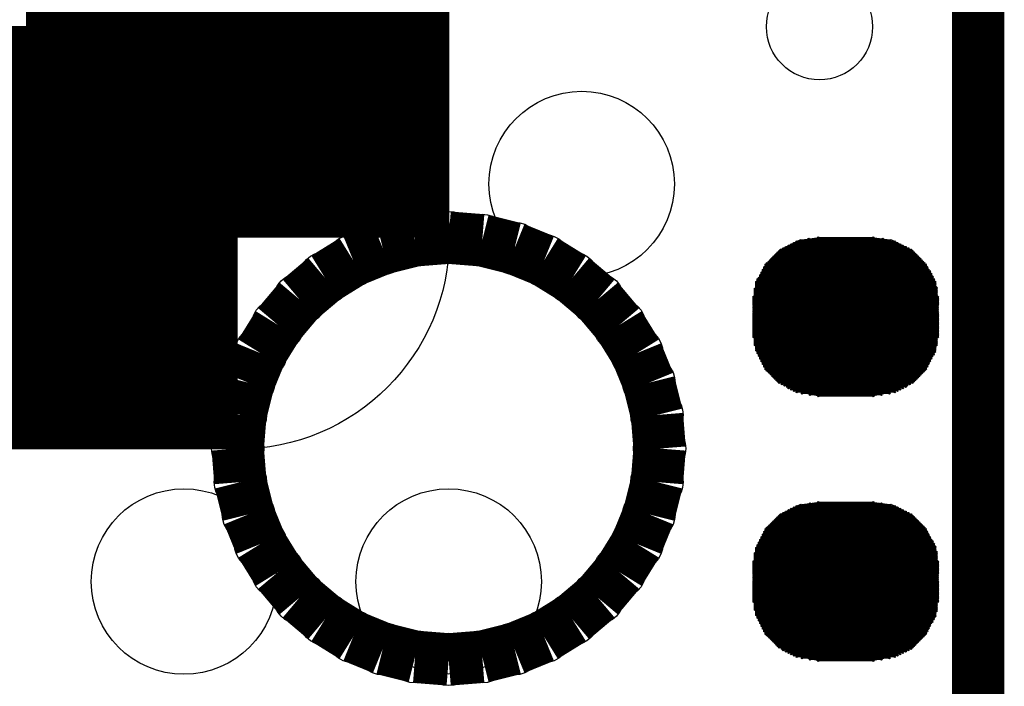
# Model space of a CAD drawing. Extents: x 0 to 126, y 0 to 22.
# Tile 25 of 60: x 15.79 to 17.65, y 6.59 to 7.85. Entities that reach past the tile are written whole.
import ezdxf

# ---------------------------------------------------------------- set-up
doc = ezdxf.new("R2010")
doc.units = 0
doc.layers.get('0').update_dxf_attribs({"linetype": 'CONTINUOUS'})
for name, color, linetype in [('SEEEDSTUDIOXIAONRF52840V1_1_GTO', 10, 'CONTINUOUS'), ('SEEEDSTUDIOXIAONRF52840V1_1_GTS', 9, 'CONTINUOUS'), ('SEEEDSTUDIOXIAONRF52840V1_1_TXT', 12, 'CONTINUOUS')]:
    doc.layers.add(name, color=color, linetype=linetype)

# ---------------------------------------------------------------- blocks, each defined once
blk = doc.blocks.new('ROUND_62')
blk.add_circle((0, 0), 0.0495)
blk = doc.blocks.new('ROUND_64')
blk.add_circle((0, 0), 0.4001)
blk = doc.blocks.new('ROUND_54')
blk.add_circle((0, 0), 0.1753)
blk = doc.blocks.new('ROUND_2')
blk.add_circle((0, 0), 0)
blk = doc.blocks.new('ROUND_1')
blk.add_circle((0, 0), 0.00127)
blk = doc.blocks.new('ROUND_85')
blk.add_circle((0, 0), 0.1003)

msp = doc.modelspace()

# ---------------------------------------------------------------- linework, layer by layer
at = {"layer": 'SEEEDSTUDIOXIAONRF52840V1_1_GTO'}
for points, const_width in [([(17.59712, 13.03782), (17.59712, 6.29158)], 0.09906), ([(16.19758, 7.43712), (16.19758, 11.63828)], 0.8001), ([(11.99642, 7.43712), (16.19758, 7.43712)], 0.8001), ([(16.53286, 7.43204), (16.59636, 7.43712)], 0.09906), ([(16.59636, 7.43712), (16.65986, 7.43204)], 0.09906), ([(16.41602, 7.39394), (16.4719, 7.4168)], 0.09906), ([(16.4719, 7.4168), (16.53286, 7.43204)], 0.09906), ([(16.65986, 7.43204), (16.72082, 7.4168)], 0.09906), ([(16.72082, 7.4168), (16.7767, 7.39394)], 0.09906), ([(16.36268, 7.36092), (16.41602, 7.39394)], 0.09906), ([(16.7767, 7.39394), (16.83004, 7.36092)], 0.09906), ([(16.31442, 7.32028), (16.36268, 7.36092)], 0.09906), ([(16.83004, 7.36092), (16.8783, 7.32028)], 0.09906), ([(16.27378, 7.27202), (16.31442, 7.32028)], 0.09906), ([(16.8783, 7.32028), (16.91894, 7.27202)], 0.09906), ([(16.24076, 7.21868), (16.27378, 7.27202)], 0.09906), ([(16.91894, 7.27202), (16.95196, 7.21868)], 0.09906), ([(16.2179, 7.1628), (16.24076, 7.21868)], 0.09906), ([(16.95196, 7.21868), (16.97482, 7.1628)], 0.09906), ([(16.20266, 7.10184), (16.2179, 7.1628)], 0.09906), ([(16.97482, 7.1628), (16.99006, 7.10184)], 0.09906), ([(16.19758, 7.03834), (16.20266, 7.10184)], 0.09906), ([(16.99006, 7.10184), (16.99514, 7.03834)], 0.09906), ([(16.20266, 6.97484), (16.19758, 7.03834)], 0.09906), ([(16.99514, 7.03834), (16.99006, 6.97484)], 0.09906), ([(16.2179, 6.91388), (16.20266, 6.97484)], 0.09906), ([(16.99006, 6.97484), (16.97482, 6.91388)], 0.09906), ([(16.24076, 6.858), (16.2179, 6.91388)], 0.09906), ([(16.97482, 6.91388), (16.95196, 6.858)], 0.09906), ([(16.27378, 6.80466), (16.24076, 6.858)], 0.09906), ([(16.95196, 6.858), (16.91894, 6.80466)], 0.09906), ([(16.31442, 6.7564), (16.27378, 6.80466)], 0.09906), ([(16.91894, 6.80466), (16.8783, 6.7564)], 0.09906), ([(16.36268, 6.71576), (16.31442, 6.7564)], 0.09906), ([(16.8783, 6.7564), (16.83004, 6.71576)], 0.09906), ([(16.41602, 6.68274), (16.36268, 6.71576)], 0.09906), ([(16.83004, 6.71576), (16.7767, 6.68274)], 0.09906), ([(16.4719, 6.65988), (16.41602, 6.68274)], 0.09906), ([(16.7767, 6.68274), (16.72082, 6.65988)], 0.09906), ([(16.53286, 6.64464), (16.4719, 6.65988)], 0.09906), ([(16.72082, 6.65988), (16.65986, 6.64464)], 0.09906), ([(16.59636, 6.63956), (16.53286, 6.64464)], 0.09906), ([(16.65986, 6.64464), (16.59636, 6.63956)], 0.09906)]:
    msp.add_lwpolyline(points, dxfattribs=dict(at, const_width=const_width))
at = {"layer": 'SEEEDSTUDIOXIAONRF52840V1_1_GTS'}
for points in [[(17.22374, 7.41426), (17.2593, 7.43204)], [(17.2593, 7.43204), (17.2974, 7.43712)], [(17.2974, 7.43712), (17.39646, 7.43712)], [(17.39646, 7.43712), (17.43456, 7.43204)], [(17.43456, 7.43204), (17.47012, 7.41426)], [(17.1958, 7.38632), (17.22374, 7.41426)], [(17.47012, 7.41426), (17.49806, 7.38632)], [(17.17802, 7.35076), (17.1958, 7.38632)], [(17.49806, 7.38632), (17.51584, 7.35076)], [(17.17294, 7.31266), (17.17802, 7.35076)], [(17.51584, 7.35076), (17.52092, 7.31266)], [(17.17294, 7.26186), (17.17294, 7.31266)], [(17.52092, 7.31266), (17.52092, 7.26186)], [(17.17802, 7.22376), (17.17294, 7.26186)], [(17.52092, 7.26186), (17.51584, 7.22376)], [(17.1958, 7.1882), (17.17802, 7.22376)], [(17.51584, 7.22376), (17.49806, 7.1882)], [(17.22374, 7.1628), (17.1958, 7.1882)], [(17.49806, 7.1882), (17.47012, 7.1628)], [(17.2593, 7.14502), (17.22374, 7.1628)], [(17.47012, 7.1628), (17.43456, 7.14502)], [(17.2974, 7.1374), (17.2593, 7.14502)], [(17.39646, 7.1374), (17.2974, 7.1374)], [(17.43456, 7.14502), (17.39646, 7.1374)], [(17.22374, 6.91388), (17.2593, 6.93166)], [(17.2593, 6.93166), (17.2974, 6.93674)], [(17.2974, 6.93674), (17.39646, 6.93674)], [(17.39646, 6.93674), (17.43456, 6.93166)], [(17.43456, 6.93166), (17.47012, 6.91388)], [(17.1958, 6.88594), (17.22374, 6.91388)], [(17.47012, 6.91388), (17.49806, 6.88594)], [(17.17802, 6.85038), (17.1958, 6.88594)], [(17.49806, 6.88594), (17.51584, 6.85038)], [(17.17294, 6.81228), (17.17802, 6.85038)], [(17.51584, 6.85038), (17.52092, 6.81228)], [(17.17294, 6.76148), (17.17294, 6.81228)], [(17.52092, 6.81228), (17.52092, 6.76148)], [(17.17802, 6.72338), (17.17294, 6.76148)], [(17.52092, 6.76148), (17.51584, 6.72338)], [(17.1958, 6.69036), (17.17802, 6.72338)], [(17.51584, 6.72338), (17.49806, 6.69036)], [(17.22374, 6.66242), (17.1958, 6.69036)], [(17.49806, 6.69036), (17.47012, 6.66242)], [(17.2593, 6.64464), (17.22374, 6.66242)], [(17.2974, 6.63702), (17.2593, 6.64464)], [(17.43456, 6.64464), (17.39646, 6.63702)], [(17.47012, 6.66242), (17.43456, 6.64464)], [(17.39646, 6.63702), (17.2974, 6.63702)]]:
    msp.add_lwpolyline(points, dxfattribs=at)
at = {"layer": 'SEEEDSTUDIOXIAONRF52840V1_1_GTS', "const_width": 0.00254}
for points in [[(17.24914, 7.42696), (17.44472, 7.42696)], [(17.43964, 7.4295), (17.25422, 7.4295)], [(17.26184, 7.43204), (17.43202, 7.43204)], [(17.41678, 7.43458), (17.27708, 7.43458)], [(17.29486, 7.43712), (17.399, 7.43712)], [(17.21612, 7.40664), (17.47774, 7.40664)], [(17.4752, 7.40918), (17.21866, 7.40918)], [(17.2212, 7.41172), (17.47266, 7.41172)], [(17.47012, 7.41426), (17.22374, 7.41426)], [(17.22882, 7.4168), (17.46504, 7.4168)], [(17.45996, 7.41934), (17.2339, 7.41934)], [(17.23898, 7.42188), (17.45488, 7.42188)], [(17.4498, 7.42442), (17.24406, 7.42442)], [(17.49552, 7.38886), (17.19834, 7.38886)], [(17.20088, 7.3914), (17.49298, 7.3914)], [(17.49044, 7.39394), (17.20342, 7.39394)], [(17.20596, 7.39648), (17.4879, 7.39648)], [(17.48536, 7.39902), (17.2085, 7.39902)], [(17.21104, 7.40156), (17.48282, 7.40156)], [(17.48028, 7.4041), (17.21358, 7.4041)], [(17.18818, 7.37108), (17.50568, 7.37108)], [(17.19072, 7.37616), (17.50314, 7.37616)], [(17.50568, 7.37362), (17.19072, 7.37362)], [(17.19326, 7.38124), (17.5006, 7.38124)], [(17.5006, 7.3787), (17.19326, 7.3787)], [(17.1958, 7.38632), (17.49806, 7.38632)], [(17.49806, 7.38378), (17.1958, 7.38378)], [(17.51584, 7.3533), (17.17802, 7.3533)], [(17.17802, 7.35076), (17.51584, 7.35076)], [(17.5133, 7.35838), (17.18056, 7.35838)], [(17.18056, 7.35584), (17.5133, 7.35584)], [(17.1831, 7.36092), (17.51076, 7.36092)], [(17.18564, 7.366), (17.50822, 7.366)], [(17.51076, 7.36346), (17.18564, 7.36346)], [(17.50822, 7.36854), (17.18818, 7.36854)], [(17.17548, 7.3406), (17.51838, 7.3406)], [(17.51838, 7.33806), (17.17548, 7.33806)], [(17.17548, 7.33552), (17.51838, 7.33552)], [(17.51838, 7.33298), (17.17548, 7.33298)], [(17.51584, 7.34822), (17.17802, 7.34822)], [(17.17802, 7.34568), (17.51584, 7.34568)], [(17.51838, 7.34314), (17.17802, 7.34314)], [(17.17294, 7.32536), (17.52092, 7.32536)], [(17.52092, 7.32282), (17.17294, 7.32282)], [(17.17294, 7.32028), (17.52092, 7.32028)], [(17.52092, 7.31774), (17.17294, 7.31774)], [(17.17294, 7.3152), (17.52092, 7.3152)], [(17.17548, 7.33044), (17.51838, 7.33044)], [(17.51838, 7.3279), (17.17548, 7.3279)], [(17.52092, 7.31266), (17.17294, 7.31266)], [(17.17294, 7.31012), (17.52092, 7.31012)], [(17.52092, 7.30758), (17.17294, 7.30758)], [(17.17294, 7.30504), (17.52092, 7.30504)], [(17.52092, 7.3025), (17.17294, 7.3025)], [(17.17294, 7.29996), (17.52092, 7.29996)], [(17.52092, 7.29742), (17.17294, 7.29742)], [(17.17294, 7.29488), (17.52092, 7.29488)], [(17.52092, 7.29234), (17.17294, 7.29234)], [(17.17294, 7.2898), (17.52092, 7.2898)], [(17.52092, 7.28726), (17.17294, 7.28726)], [(17.17294, 7.28472), (17.52092, 7.28472)], [(17.52092, 7.28218), (17.17294, 7.28218)], [(17.17294, 7.27964), (17.52092, 7.27964)], [(17.52092, 7.2771), (17.17294, 7.2771)], [(17.17294, 7.27456), (17.52092, 7.27456)], [(17.52092, 7.27202), (17.17294, 7.27202)], [(17.17294, 7.26948), (17.52092, 7.26948)], [(17.52092, 7.26694), (17.17294, 7.26694)], [(17.17294, 7.2644), (17.52092, 7.2644)], [(17.52092, 7.26186), (17.17294, 7.26186)], [(17.17294, 7.25932), (17.52092, 7.25932)], [(17.52092, 7.25678), (17.17294, 7.25678)], [(17.17294, 7.25424), (17.52092, 7.25424)], [(17.52092, 7.2517), (17.17294, 7.2517)], [(17.17294, 7.24916), (17.52092, 7.24916)], [(17.51838, 7.24662), (17.17548, 7.24662)], [(17.17548, 7.24408), (17.51838, 7.24408)], [(17.51838, 7.24154), (17.17548, 7.24154)], [(17.17548, 7.239), (17.51838, 7.239)], [(17.51838, 7.23646), (17.17548, 7.23646)], [(17.17548, 7.23392), (17.51838, 7.23392)], [(17.51584, 7.23138), (17.17802, 7.23138)], [(17.17802, 7.22884), (17.51584, 7.22884)], [(17.51584, 7.2263), (17.17802, 7.2263)], [(17.17802, 7.22376), (17.51584, 7.22376)], [(17.51584, 7.22122), (17.18056, 7.22122)], [(17.18056, 7.21868), (17.5133, 7.21868)], [(17.5133, 7.21614), (17.1831, 7.21614)], [(17.1831, 7.2136), (17.51076, 7.2136)], [(17.50822, 7.21106), (17.18564, 7.21106)], [(17.18564, 7.20852), (17.50822, 7.20852)], [(17.50568, 7.20598), (17.18818, 7.20598)], [(17.18818, 7.20344), (17.50568, 7.20344)], [(17.50314, 7.2009), (17.19072, 7.2009)], [(17.19072, 7.19836), (17.50314, 7.19836)], [(17.5006, 7.19582), (17.19326, 7.19582)], [(17.19326, 7.19328), (17.5006, 7.19328)], [(17.49806, 7.19074), (17.1958, 7.19074)], [(17.1958, 7.1882), (17.49806, 7.1882)], [(17.49552, 7.18566), (17.19834, 7.18566)], [(17.20088, 7.18312), (17.49298, 7.18312)], [(17.49044, 7.18058), (17.20342, 7.18058)], [(17.20596, 7.17804), (17.4879, 7.17804)], [(17.48536, 7.1755), (17.2085, 7.1755)], [(17.21104, 7.17296), (17.48282, 7.17296)], [(17.48028, 7.17042), (17.21358, 7.17042)], [(17.21612, 7.16788), (17.47774, 7.16788)], [(17.4752, 7.16534), (17.21866, 7.16534)], [(17.2212, 7.1628), (17.47266, 7.1628)], [(17.46758, 7.16026), (17.22628, 7.16026)], [(17.23136, 7.15772), (17.4625, 7.15772)], [(17.45996, 7.15518), (17.23644, 7.15518)], [(17.23898, 7.15264), (17.45488, 7.15264)], [(17.4498, 7.1501), (17.24406, 7.1501)], [(17.24914, 7.14756), (17.44472, 7.14756)], [(17.43964, 7.14502), (17.25422, 7.14502)], [(17.26438, 7.14248), (17.42948, 7.14248)], [(17.41424, 7.13994), (17.27962, 7.13994)], [(17.29486, 7.1374), (17.399, 7.1374)], [(17.24406, 6.92404), (17.4498, 6.92404)], [(17.44472, 6.92658), (17.24914, 6.92658)], [(17.25422, 6.92912), (17.43964, 6.92912)], [(17.43202, 6.93166), (17.26184, 6.93166)], [(17.27962, 6.9342), (17.41424, 6.9342)], [(17.399, 6.93674), (17.29486, 6.93674)], [(17.47774, 6.90626), (17.21612, 6.90626)], [(17.21866, 6.9088), (17.4752, 6.9088)], [(17.47266, 6.91134), (17.2212, 6.91134)], [(17.22374, 6.91388), (17.47012, 6.91388)], [(17.46504, 6.91642), (17.22882, 6.91642)], [(17.2339, 6.91896), (17.45996, 6.91896)], [(17.45488, 6.9215), (17.23898, 6.9215)], [(17.49806, 6.88594), (17.1958, 6.88594)], [(17.19834, 6.88848), (17.49552, 6.88848)], [(17.49298, 6.89102), (17.20088, 6.89102)], [(17.20342, 6.89356), (17.49044, 6.89356)], [(17.4879, 6.8961), (17.20596, 6.8961)], [(17.2085, 6.89864), (17.48536, 6.89864)], [(17.48282, 6.90118), (17.21104, 6.90118)], [(17.21358, 6.90372), (17.48028, 6.90372)], [(17.50568, 6.8707), (17.18818, 6.8707)], [(17.18818, 6.86816), (17.50568, 6.86816)], [(17.50314, 6.87578), (17.19072, 6.87578)], [(17.19072, 6.87324), (17.50314, 6.87324)], [(17.5006, 6.88086), (17.19326, 6.88086)], [(17.19326, 6.87832), (17.5006, 6.87832)], [(17.1958, 6.8834), (17.49806, 6.8834)], [(17.51584, 6.85038), (17.17802, 6.85038)], [(17.5133, 6.85546), (17.18056, 6.85546)], [(17.18056, 6.85292), (17.51584, 6.85292)], [(17.51076, 6.86054), (17.1831, 6.86054)], [(17.1831, 6.858), (17.5133, 6.858)], [(17.50822, 6.86562), (17.18564, 6.86562)], [(17.18564, 6.86308), (17.51076, 6.86308)], [(17.51838, 6.84022), (17.17548, 6.84022)], [(17.17548, 6.83768), (17.51838, 6.83768)], [(17.51838, 6.83514), (17.17548, 6.83514)], [(17.17548, 6.8326), (17.51838, 6.8326)], [(17.51838, 6.83006), (17.17548, 6.83006)], [(17.17802, 6.84784), (17.51584, 6.84784)], [(17.51584, 6.8453), (17.17802, 6.8453)], [(17.17802, 6.84276), (17.51838, 6.84276)], [(17.52092, 6.82498), (17.17294, 6.82498)], [(17.17294, 6.82244), (17.52092, 6.82244)], [(17.52092, 6.8199), (17.17294, 6.8199)], [(17.17294, 6.81736), (17.52092, 6.81736)], [(17.52092, 6.81482), (17.17294, 6.81482)], [(17.17294, 6.81228), (17.52092, 6.81228)], [(17.17548, 6.82752), (17.51838, 6.82752)], [(17.52092, 6.80974), (17.17294, 6.80974)], [(17.17294, 6.8072), (17.52092, 6.8072)], [(17.52092, 6.80466), (17.17294, 6.80466)], [(17.17294, 6.80212), (17.52092, 6.80212)], [(17.52092, 6.79958), (17.17294, 6.79958)], [(17.17294, 6.79704), (17.52092, 6.79704)], [(17.52092, 6.7945), (17.17294, 6.7945)], [(17.17294, 6.79196), (17.52092, 6.79196)], [(17.52092, 6.78942), (17.17294, 6.78942)], [(17.17294, 6.78688), (17.52092, 6.78688)], [(17.52092, 6.78434), (17.17294, 6.78434)], [(17.17294, 6.7818), (17.52092, 6.7818)], [(17.52092, 6.77926), (17.17294, 6.77926)], [(17.17294, 6.77672), (17.52092, 6.77672)], [(17.52092, 6.77418), (17.17294, 6.77418)], [(17.17294, 6.77164), (17.52092, 6.77164)], [(17.52092, 6.7691), (17.17294, 6.7691)], [(17.17294, 6.76656), (17.52092, 6.76656)], [(17.52092, 6.76402), (17.17294, 6.76402)], [(17.17294, 6.76148), (17.52092, 6.76148)], [(17.52092, 6.75894), (17.17294, 6.75894)], [(17.17294, 6.7564), (17.52092, 6.7564)], [(17.52092, 6.75386), (17.17294, 6.75386)], [(17.17294, 6.75132), (17.52092, 6.75132)], [(17.52092, 6.74878), (17.17294, 6.74878)], [(17.17548, 6.74624), (17.51838, 6.74624)], [(17.51838, 6.7437), (17.17548, 6.7437)], [(17.17548, 6.74116), (17.51838, 6.74116)], [(17.51838, 6.73862), (17.17548, 6.73862)], [(17.17548, 6.73608), (17.51838, 6.73608)], [(17.51838, 6.73354), (17.17548, 6.73354)], [(17.17802, 6.731), (17.51838, 6.731)], [(17.51584, 6.72846), (17.17802, 6.72846)], [(17.17802, 6.72592), (17.51584, 6.72592)], [(17.51584, 6.72338), (17.17802, 6.72338)], [(17.18056, 6.72084), (17.51584, 6.72084)], [(17.5133, 6.7183), (17.18056, 6.7183)], [(17.1831, 6.71576), (17.5133, 6.71576)], [(17.51076, 6.71322), (17.1831, 6.71322)], [(17.18564, 6.71068), (17.51076, 6.71068)], [(17.50822, 6.70814), (17.18564, 6.70814)], [(17.18818, 6.7056), (17.50568, 6.7056)], [(17.50568, 6.70306), (17.18818, 6.70306)], [(17.19072, 6.70052), (17.50314, 6.70052)], [(17.50314, 6.69798), (17.19072, 6.69798)], [(17.19326, 6.69544), (17.5006, 6.69544)], [(17.5006, 6.6929), (17.19326, 6.6929)], [(17.1958, 6.69036), (17.49806, 6.69036)], [(17.49806, 6.68782), (17.1958, 6.68782)], [(17.19834, 6.68528), (17.49552, 6.68528)], [(17.49298, 6.68274), (17.20088, 6.68274)], [(17.20342, 6.6802), (17.49044, 6.6802)], [(17.4879, 6.67766), (17.20596, 6.67766)], [(17.2085, 6.67512), (17.48536, 6.67512)], [(17.48282, 6.67258), (17.21104, 6.67258)], [(17.21358, 6.67004), (17.48028, 6.67004)], [(17.47774, 6.6675), (17.21612, 6.6675)], [(17.21866, 6.66496), (17.4752, 6.66496)], [(17.47266, 6.66242), (17.2212, 6.66242)], [(17.22628, 6.65988), (17.47012, 6.65988)], [(17.46504, 6.65734), (17.22882, 6.65734)], [(17.2339, 6.6548), (17.45996, 6.6548)], [(17.45488, 6.65226), (17.23898, 6.65226)], [(17.24406, 6.64972), (17.4498, 6.64972)], [(17.44472, 6.64718), (17.24914, 6.64718)], [(17.25422, 6.64464), (17.43964, 6.64464)], [(17.42948, 6.6421), (17.26438, 6.6421)], [(17.27962, 6.63956), (17.41424, 6.63956)], [(17.399, 6.63702), (17.29486, 6.63702)]]:
    msp.add_lwpolyline(points, dxfattribs=at)

# ---------------------------------------------------------------- block references
at = {"layer": 'SEEEDSTUDIOXIAONRF52840V1_1_GTO'}
for name, p in [('ROUND_64', (16.19758, 7.43712)), ('ROUND_62', (16.59636, 7.43712)), ('ROUND_62', (16.4719, 7.4168)), ('ROUND_62', (16.53286, 7.43204)), ('ROUND_62', (16.65986, 7.43204)), ('ROUND_62', (16.72082, 7.4168)), ('ROUND_62', (16.41602, 7.39394)), ('ROUND_62', (16.7767, 7.39394)), ('ROUND_62', (16.36268, 7.36092)), ('ROUND_62', (16.83004, 7.36092)), ('ROUND_62', (16.31442, 7.32028)), ('ROUND_62', (16.8783, 7.32028)), ('ROUND_62', (16.27378, 7.27202)), ('ROUND_62', (16.91894, 7.27202)), ('ROUND_62', (16.24076, 7.21868)), ('ROUND_62', (16.95196, 7.21868)), ('ROUND_62', (16.2179, 7.1628)), ('ROUND_62', (16.97482, 7.1628)), ('ROUND_62', (16.20266, 7.10184)), ('ROUND_62', (16.99006, 7.10184)), ('ROUND_62', (16.19758, 7.03834)), ('ROUND_62', (16.19758, 7.03834)), ('ROUND_62', (16.99514, 7.03834)), ('ROUND_62', (16.20266, 6.97484)), ('ROUND_62', (16.99006, 6.97484)), ('ROUND_62', (16.2179, 6.91388)), ('ROUND_62', (16.97482, 6.91388)), ('ROUND_62', (16.24076, 6.858)), ('ROUND_62', (16.95196, 6.858)), ('ROUND_62', (16.27378, 6.80466)), ('ROUND_62', (16.91894, 6.80466)), ('ROUND_62', (16.31442, 6.7564)), ('ROUND_62', (16.8783, 6.7564)), ('ROUND_62', (16.36268, 6.71576)), ('ROUND_62', (16.83004, 6.71576)), ('ROUND_62', (16.41602, 6.68274)), ('ROUND_62', (16.7767, 6.68274)), ('ROUND_62', (16.4719, 6.65988)), ('ROUND_62', (16.72082, 6.65988)), ('ROUND_62', (16.53286, 6.64464)), ('ROUND_62', (16.59636, 6.63956)), ('ROUND_62', (16.65986, 6.64464))]:
    msp.add_blockref(name, p, dxfattribs=at)
at = {"layer": 'SEEEDSTUDIOXIAONRF52840V1_1_GTS'}
for name, p in [('ROUND_54', (16.84782, 7.53872)), ('ROUND_2', (17.39646, 7.43712)), ('ROUND_2', (17.2974, 7.43712)), ('ROUND_2', (17.39646, 7.43712)), ('ROUND_2', (17.43456, 7.43204)), ('ROUND_2', (17.2593, 7.43204)), ('ROUND_1', (17.24914, 7.42696)), ('ROUND_1', (17.25422, 7.4295)), ('ROUND_1', (17.26184, 7.43204)), ('ROUND_1', (17.27708, 7.43458)), ('ROUND_1', (17.29486, 7.43712)), ('ROUND_1', (17.399, 7.43712)), ('ROUND_1', (17.41678, 7.43458)), ('ROUND_1', (17.43202, 7.43204)), ('ROUND_1', (17.43964, 7.4295)), ('ROUND_1', (17.44472, 7.42696)), ('ROUND_2', (17.47012, 7.41426)), ('ROUND_2', (17.22374, 7.41426)), ('ROUND_1', (17.21612, 7.40664)), ('ROUND_1', (17.21866, 7.40918)), ('ROUND_1', (17.2212, 7.41172)), ('ROUND_1', (17.22374, 7.41426)), ('ROUND_1', (17.22882, 7.4168)), ('ROUND_1', (17.2339, 7.41934)), ('ROUND_1', (17.23898, 7.42188)), ('ROUND_1', (17.24406, 7.42442)), ('ROUND_1', (17.4498, 7.42442)), ('ROUND_1', (17.45488, 7.42188)), ('ROUND_1', (17.45996, 7.41934)), ('ROUND_1', (17.46504, 7.4168)), ('ROUND_1', (17.47012, 7.41426)), ('ROUND_1', (17.47266, 7.41172)), ('ROUND_1', (17.4752, 7.40918)), ('ROUND_1', (17.47774, 7.40664)), ('ROUND_1', (17.19834, 7.38886)), ('ROUND_1', (17.20088, 7.3914)), ('ROUND_1', (17.20342, 7.39394)), ('ROUND_1', (17.20596, 7.39648)), ('ROUND_1', (17.2085, 7.39902)), ('ROUND_1', (17.21104, 7.40156)), ('ROUND_1', (17.21358, 7.4041)), ('ROUND_1', (17.48028, 7.4041)), ('ROUND_1', (17.48282, 7.40156)), ('ROUND_1', (17.48536, 7.39902)), ('ROUND_1', (17.4879, 7.39648)), ('ROUND_1', (17.49044, 7.39394)), ('ROUND_1', (17.49298, 7.3914)), ('ROUND_1', (17.49552, 7.38886)), ('ROUND_2', (17.49806, 7.38632)), ('ROUND_2', (17.1958, 7.38632)), ('ROUND_1', (17.18818, 7.37108)), ('ROUND_1', (17.19072, 7.37616)), ('ROUND_1', (17.19072, 7.37362)), ('ROUND_1', (17.19326, 7.38124)), ('ROUND_1', (17.19326, 7.3787)), ('ROUND_1', (17.1958, 7.38632)), ('ROUND_1', (17.1958, 7.38378)), ('ROUND_1', (17.49806, 7.38632)), ('ROUND_1', (17.49806, 7.38378)), ('ROUND_1', (17.5006, 7.38124)), ('ROUND_1', (17.5006, 7.3787)), ('ROUND_1', (17.50314, 7.37616)), ('ROUND_1', (17.50568, 7.37362)), ('ROUND_1', (17.50568, 7.37108)), ('ROUND_1', (17.17802, 7.3533)), ('ROUND_1', (17.17802, 7.35076)), ('ROUND_1', (17.18056, 7.35838)), ('ROUND_1', (17.18056, 7.35584)), ('ROUND_1', (17.1831, 7.36092)), ('ROUND_1', (17.18564, 7.366)), ('ROUND_1', (17.18564, 7.36346)), ('ROUND_1', (17.18818, 7.36854)), ('ROUND_1', (17.50822, 7.36854)), ('ROUND_1', (17.50822, 7.366)), ('ROUND_1', (17.51076, 7.36346)), ('ROUND_1', (17.51076, 7.36092)), ('ROUND_1', (17.5133, 7.35838)), ('ROUND_1', (17.5133, 7.35584)), ('ROUND_1', (17.51584, 7.3533)), ('ROUND_1', (17.51584, 7.35076)), ('ROUND_2', (17.51584, 7.35076)), ('ROUND_2', (17.17802, 7.35076)), ('ROUND_1', (17.17548, 7.3406)), ('ROUND_1', (17.17548, 7.33806)), ('ROUND_1', (17.17548, 7.33552)), ('ROUND_1', (17.17548, 7.33298)), ('ROUND_1', (17.17802, 7.34822)), ('ROUND_1', (17.17802, 7.34568)), ('ROUND_1', (17.17802, 7.34314)), ('ROUND_1', (17.51584, 7.34822)), ('ROUND_1', (17.51584, 7.34568)), ('ROUND_1', (17.51838, 7.34314)), ('ROUND_1', (17.51838, 7.3406)), ('ROUND_1', (17.51838, 7.33806)), ('ROUND_1', (17.51838, 7.33552)), ('ROUND_1', (17.51838, 7.33298)), ('ROUND_1', (17.17294, 7.32536)), ('ROUND_1', (17.17294, 7.32282)), ('ROUND_1', (17.17294, 7.32028)), ('ROUND_1', (17.17294, 7.31774)), ('ROUND_1', (17.17294, 7.3152)), ('ROUND_1', (17.17548, 7.33044)), ('ROUND_1', (17.17548, 7.3279)), ('ROUND_1', (17.51838, 7.33044)), ('ROUND_1', (17.51838, 7.3279)), ('ROUND_1', (17.52092, 7.32536)), ('ROUND_1', (17.52092, 7.32282)), ('ROUND_1', (17.52092, 7.32028)), ('ROUND_1', (17.52092, 7.31774)), ('ROUND_1', (17.52092, 7.3152)), ('ROUND_2', (17.52092, 7.31266)), ('ROUND_2', (17.17294, 7.31266)), ('ROUND_1', (17.17294, 7.31266)), ('ROUND_1', (17.17294, 7.31012)), ('ROUND_1', (17.17294, 7.30758)), ('ROUND_1', (17.17294, 7.30504)), ('ROUND_1', (17.17294, 7.3025)), ('ROUND_1', (17.17294, 7.29996)), ('ROUND_1', (17.17294, 7.29742)), ('ROUND_1', (17.17294, 7.29488)), ('ROUND_1', (17.52092, 7.31266)), ('ROUND_1', (17.52092, 7.31012)), ('ROUND_1', (17.52092, 7.30758)), ('ROUND_1', (17.52092, 7.30504)), ('ROUND_1', (17.52092, 7.3025)), ('ROUND_1', (17.52092, 7.29996)), ('ROUND_1', (17.52092, 7.29742)), ('ROUND_1', (17.52092, 7.29488)), ('ROUND_1', (17.17294, 7.29234)), ('ROUND_1', (17.17294, 7.2898)), ('ROUND_1', (17.17294, 7.28726)), ('ROUND_1', (17.17294, 7.28472)), ('ROUND_1', (17.17294, 7.28218)), ('ROUND_1', (17.17294, 7.27964)), ('ROUND_1', (17.17294, 7.2771)), ('ROUND_1', (17.52092, 7.29234)), ('ROUND_1', (17.52092, 7.2898)), ('ROUND_1', (17.52092, 7.28726)), ('ROUND_1', (17.52092, 7.28472)), ('ROUND_1', (17.52092, 7.28218)), ('ROUND_1', (17.52092, 7.27964)), ('ROUND_1', (17.52092, 7.2771)), ('ROUND_2', (17.52092, 7.26186)), ('ROUND_2', (17.17294, 7.26186)), ('ROUND_1', (17.17294, 7.27456)), ('ROUND_1', (17.17294, 7.27202)), ('ROUND_1', (17.17294, 7.26948)), ('ROUND_1', (17.17294, 7.26694)), ('ROUND_1', (17.17294, 7.2644)), ('ROUND_1', (17.17294, 7.26186)), ('ROUND_1', (17.17294, 7.25932)), ('ROUND_1', (17.52092, 7.27456)), ('ROUND_1', (17.52092, 7.27202)), ('ROUND_1', (17.52092, 7.26948)), ('ROUND_1', (17.52092, 7.26694)), ('ROUND_1', (17.52092, 7.2644)), ('ROUND_1', (17.52092, 7.26186)), ('ROUND_1', (17.52092, 7.25932)), ('ROUND_1', (17.17294, 7.25678)), ('ROUND_1', (17.17294, 7.25424)), ('ROUND_1', (17.17294, 7.2517)), ('ROUND_1', (17.17294, 7.24916)), ('ROUND_1', (17.17548, 7.24662)), ('ROUND_1', (17.17548, 7.24408)), ('ROUND_1', (17.17548, 7.24154)), ('ROUND_1', (17.17548, 7.239)), ('ROUND_1', (17.51838, 7.24662)), ('ROUND_1', (17.51838, 7.24408)), ('ROUND_1', (17.51838, 7.24154)), ('ROUND_1', (17.51838, 7.239)), ('ROUND_1', (17.52092, 7.25678)), ('ROUND_1', (17.52092, 7.25424)), ('ROUND_1', (17.52092, 7.2517)), ('ROUND_1', (17.52092, 7.24916)), ('ROUND_2', (17.51584, 7.22376)), ('ROUND_2', (17.17802, 7.22376)), ('ROUND_1', (17.17548, 7.23646)), ('ROUND_1', (17.17548, 7.23392)), ('ROUND_1', (17.17802, 7.23138)), ('ROUND_1', (17.17802, 7.22884)), ('ROUND_1', (17.17802, 7.2263)), ('ROUND_1', (17.17802, 7.22376)), ('ROUND_1', (17.18056, 7.22122)), ('ROUND_1', (17.51584, 7.23138)), ('ROUND_1', (17.51584, 7.22884)), ('ROUND_1', (17.51584, 7.2263)), ('ROUND_1', (17.51584, 7.22376)), ('ROUND_1', (17.51584, 7.22122)), ('ROUND_1', (17.51838, 7.23646)), ('ROUND_1', (17.51838, 7.23392)), ('ROUND_1', (17.18056, 7.21868)), ('ROUND_1', (17.1831, 7.21614)), ('ROUND_1', (17.1831, 7.2136)), ('ROUND_1', (17.18564, 7.21106)), ('ROUND_1', (17.18564, 7.20852)), ('ROUND_1', (17.18818, 7.20598)), ('ROUND_1', (17.18818, 7.20344)), ('ROUND_1', (17.50568, 7.20598)), ('ROUND_1', (17.50568, 7.20344)), ('ROUND_1', (17.50822, 7.21106)), ('ROUND_1', (17.50822, 7.20852)), ('ROUND_1', (17.51076, 7.2136)), ('ROUND_1', (17.5133, 7.21868)), ('ROUND_1', (17.5133, 7.21614)), ('ROUND_2', (17.49806, 7.1882)), ('ROUND_2', (17.1958, 7.1882)), ('ROUND_1', (17.19072, 7.2009)), ('ROUND_1', (17.19072, 7.19836)), ('ROUND_1', (17.19326, 7.19582)), ('ROUND_1', (17.19326, 7.19328)), ('ROUND_1', (17.1958, 7.19074)), ('ROUND_1', (17.1958, 7.1882)), ('ROUND_1', (17.19834, 7.18566)), ('ROUND_1', (17.20088, 7.18312)), ('ROUND_1', (17.49298, 7.18312)), ('ROUND_1', (17.49552, 7.18566)), ('ROUND_1', (17.49806, 7.19074)), ('ROUND_1', (17.49806, 7.1882)), ('ROUND_1', (17.5006, 7.19582)), ('ROUND_1', (17.5006, 7.19328)), ('ROUND_1', (17.50314, 7.2009)), ('ROUND_1', (17.50314, 7.19836)), ('ROUND_1', (17.20342, 7.18058)), ('ROUND_1', (17.20596, 7.17804)), ('ROUND_1', (17.2085, 7.1755)), ('ROUND_1', (17.21104, 7.17296)), ('ROUND_1', (17.21358, 7.17042)), ('ROUND_1', (17.21612, 7.16788)), ('ROUND_1', (17.21866, 7.16534)), ('ROUND_1', (17.4752, 7.16534)), ('ROUND_1', (17.47774, 7.16788)), ('ROUND_1', (17.48028, 7.17042)), ('ROUND_1', (17.48282, 7.17296)), ('ROUND_1', (17.48536, 7.1755)), ('ROUND_1', (17.4879, 7.17804)), ('ROUND_1', (17.49044, 7.18058)), ('ROUND_2', (17.47012, 7.1628)), ('ROUND_2', (17.22374, 7.1628)), ('ROUND_1', (17.2212, 7.1628)), ('ROUND_1', (17.22628, 7.16026)), ('ROUND_1', (17.23136, 7.15772)), ('ROUND_1', (17.23644, 7.15518)), ('ROUND_1', (17.23898, 7.15264)), ('ROUND_1', (17.24406, 7.1501)), ('ROUND_1', (17.24914, 7.14756)), ('ROUND_1', (17.44472, 7.14756)), ('ROUND_1', (17.4498, 7.1501)), ('ROUND_1', (17.45488, 7.15264)), ('ROUND_1', (17.45996, 7.15518)), ('ROUND_1', (17.4625, 7.15772)), ('ROUND_1', (17.46758, 7.16026)), ('ROUND_1', (17.47266, 7.1628)), ('ROUND_2', (17.43456, 7.14502)), ('ROUND_2', (17.2593, 7.14502)), ('ROUND_2', (17.39646, 7.1374)), ('ROUND_2', (17.2974, 7.1374)), ('ROUND_1', (17.25422, 7.14502)), ('ROUND_1', (17.26438, 7.14248)), ('ROUND_1', (17.27962, 7.13994)), ('ROUND_1', (17.29486, 7.1374)), ('ROUND_1', (17.399, 7.1374)), ('ROUND_1', (17.41424, 7.13994)), ('ROUND_1', (17.42948, 7.14248)), ('ROUND_1', (17.43964, 7.14502)), ('ROUND_54', (16.09598, 6.78688)), ('ROUND_54', (16.59636, 6.78688)), ('ROUND_2', (17.39646, 6.93674)), ('ROUND_2', (17.2974, 6.93674)), ('ROUND_2', (17.39646, 6.93674)), ('ROUND_2', (17.43456, 6.93166)), ('ROUND_2', (17.2593, 6.93166)), ('ROUND_1', (17.24406, 6.92404)), ('ROUND_1', (17.24914, 6.92658)), ('ROUND_1', (17.25422, 6.92912)), ('ROUND_1', (17.26184, 6.93166)), ('ROUND_1', (17.27962, 6.9342)), ('ROUND_1', (17.29486, 6.93674)), ('ROUND_1', (17.399, 6.93674)), ('ROUND_1', (17.41424, 6.9342)), ('ROUND_1', (17.43202, 6.93166)), ('ROUND_1', (17.43964, 6.92912)), ('ROUND_1', (17.44472, 6.92658)), ('ROUND_1', (17.4498, 6.92404)), ('ROUND_2', (17.47012, 6.91388)), ('ROUND_2', (17.22374, 6.91388)), ('ROUND_1', (17.21612, 6.90626)), ('ROUND_1', (17.21866, 6.9088)), ('ROUND_1', (17.2212, 6.91134)), ('ROUND_1', (17.22374, 6.91388)), ('ROUND_1', (17.22882, 6.91642)), ('ROUND_1', (17.2339, 6.91896)), ('ROUND_1', (17.23898, 6.9215)), ('ROUND_1', (17.45488, 6.9215)), ('ROUND_1', (17.45996, 6.91896)), ('ROUND_1', (17.46504, 6.91642)), ('ROUND_1', (17.47012, 6.91388)), ('ROUND_1', (17.47266, 6.91134)), ('ROUND_1', (17.4752, 6.9088)), ('ROUND_1', (17.47774, 6.90626)), ('ROUND_1', (17.1958, 6.88594)), ('ROUND_1', (17.19834, 6.88848)), ('ROUND_1', (17.20088, 6.89102)), ('ROUND_1', (17.20342, 6.89356)), ('ROUND_1', (17.20596, 6.8961)), ('ROUND_1', (17.2085, 6.89864)), ('ROUND_1', (17.21104, 6.90118)), ('ROUND_1', (17.21358, 6.90372)), ('ROUND_1', (17.48028, 6.90372)), ('ROUND_1', (17.48282, 6.90118)), ('ROUND_1', (17.48536, 6.89864)), ('ROUND_1', (17.4879, 6.8961)), ('ROUND_1', (17.49044, 6.89356)), ('ROUND_1', (17.49298, 6.89102)), ('ROUND_1', (17.49552, 6.88848)), ('ROUND_1', (17.49806, 6.88594)), ('ROUND_2', (17.49806, 6.88594)), ('ROUND_2', (17.1958, 6.88594)), ('ROUND_1', (17.18818, 6.8707)), ('ROUND_1', (17.18818, 6.86816)), ('ROUND_1', (17.19072, 6.87578)), ('ROUND_1', (17.19072, 6.87324)), ('ROUND_1', (17.19326, 6.88086)), ('ROUND_1', (17.19326, 6.87832)), ('ROUND_1', (17.1958, 6.8834)), ('ROUND_1', (17.49806, 6.8834)), ('ROUND_1', (17.5006, 6.88086)), ('ROUND_1', (17.5006, 6.87832)), ('ROUND_1', (17.50314, 6.87578)), ('ROUND_1', (17.50314, 6.87324)), ('ROUND_1', (17.50568, 6.8707)), ('ROUND_1', (17.50568, 6.86816)), ('ROUND_2', (17.51584, 6.85038)), ('ROUND_2', (17.17802, 6.85038)), ('ROUND_1', (17.17802, 6.85038)), ('ROUND_1', (17.18056, 6.85546)), ('ROUND_1', (17.18056, 6.85292)), ('ROUND_1', (17.1831, 6.86054)), ('ROUND_1', (17.1831, 6.858)), ('ROUND_1', (17.18564, 6.86562)), ('ROUND_1', (17.18564, 6.86308)), ('ROUND_1', (17.50822, 6.86562)), ('ROUND_1', (17.51076, 6.86308)), ('ROUND_1', (17.51076, 6.86054)), ('ROUND_1', (17.5133, 6.858)), ('ROUND_1', (17.5133, 6.85546)), ('ROUND_1', (17.51584, 6.85292)), ('ROUND_1', (17.51584, 6.85038)), ('ROUND_1', (17.17548, 6.84022)), ('ROUND_1', (17.17548, 6.83768)), ('ROUND_1', (17.17548, 6.83514)), ('ROUND_1', (17.17548, 6.8326)), ('ROUND_1', (17.17548, 6.83006)), ('ROUND_1', (17.17802, 6.84784)), ('ROUND_1', (17.17802, 6.8453)), ('ROUND_1', (17.17802, 6.84276)), ('ROUND_1', (17.51584, 6.84784)), ('ROUND_1', (17.51584, 6.8453)), ('ROUND_1', (17.51838, 6.84276)), ('ROUND_1', (17.51838, 6.84022)), ('ROUND_1', (17.51838, 6.83768)), ('ROUND_1', (17.51838, 6.83514)), ('ROUND_1', (17.51838, 6.8326)), ('ROUND_1', (17.51838, 6.83006)), ('ROUND_2', (17.52092, 6.81228)), ('ROUND_2', (17.17294, 6.81228)), ('ROUND_1', (17.17294, 6.82498)), ('ROUND_1', (17.17294, 6.82244)), ('ROUND_1', (17.17294, 6.8199)), ('ROUND_1', (17.17294, 6.81736)), ('ROUND_1', (17.17294, 6.81482)), ('ROUND_1', (17.17294, 6.81228)), ('ROUND_1', (17.17548, 6.82752)), ('ROUND_1', (17.51838, 6.82752)), ('ROUND_1', (17.52092, 6.82498)), ('ROUND_1', (17.52092, 6.82244)), ('ROUND_1', (17.52092, 6.8199)), ('ROUND_1', (17.52092, 6.81736)), ('ROUND_1', (17.52092, 6.81482)), ('ROUND_1', (17.52092, 6.81228)), ('ROUND_1', (17.17294, 6.80974)), ('ROUND_1', (17.17294, 6.8072)), ('ROUND_1', (17.17294, 6.80466)), ('ROUND_1', (17.17294, 6.80212)), ('ROUND_1', (17.17294, 6.79958)), ('ROUND_1', (17.17294, 6.79704)), ('ROUND_1', (17.17294, 6.7945)), ('ROUND_1', (17.52092, 6.80974)), ('ROUND_1', (17.52092, 6.8072)), ('ROUND_1', (17.52092, 6.80466)), ('ROUND_1', (17.52092, 6.80212)), ('ROUND_1', (17.52092, 6.79958)), ('ROUND_1', (17.52092, 6.79704)), ('ROUND_1', (17.52092, 6.7945)), ('ROUND_1', (17.17294, 6.79196)), ('ROUND_1', (17.17294, 6.78942)), ('ROUND_1', (17.17294, 6.78688)), ('ROUND_1', (17.17294, 6.78434)), ('ROUND_1', (17.17294, 6.7818)), ('ROUND_1', (17.17294, 6.77926)), ('ROUND_1', (17.17294, 6.77672)), ('ROUND_1', (17.17294, 6.77418)), ('ROUND_1', (17.52092, 6.79196)), ('ROUND_1', (17.52092, 6.78942)), ('ROUND_1', (17.52092, 6.78688)), ('ROUND_1', (17.52092, 6.78434)), ('ROUND_1', (17.52092, 6.7818)), ('ROUND_1', (17.52092, 6.77926)), ('ROUND_1', (17.52092, 6.77672)), ('ROUND_1', (17.52092, 6.77418)), ('ROUND_2', (17.52092, 6.76148)), ('ROUND_2', (17.17294, 6.76148)), ('ROUND_1', (17.17294, 6.77164)), ('ROUND_1', (17.17294, 6.7691)), ('ROUND_1', (17.17294, 6.76656)), ('ROUND_1', (17.17294, 6.76402)), ('ROUND_1', (17.17294, 6.76148)), ('ROUND_1', (17.17294, 6.75894)), ('ROUND_1', (17.17294, 6.7564)), ('ROUND_1', (17.52092, 6.77164)), ('ROUND_1', (17.52092, 6.7691)), ('ROUND_1', (17.52092, 6.76656)), ('ROUND_1', (17.52092, 6.76402)), ('ROUND_1', (17.52092, 6.76148)), ('ROUND_1', (17.52092, 6.75894)), ('ROUND_1', (17.52092, 6.7564)), ('ROUND_1', (17.17294, 6.75386)), ('ROUND_1', (17.17294, 6.75132)), ('ROUND_1', (17.17294, 6.74878)), ('ROUND_1', (17.17548, 6.74624)), ('ROUND_1', (17.17548, 6.7437)), ('ROUND_1', (17.17548, 6.74116)), ('ROUND_1', (17.17548, 6.73862)), ('ROUND_1', (17.51838, 6.74624)), ('ROUND_1', (17.51838, 6.7437)), ('ROUND_1', (17.51838, 6.74116)), ('ROUND_1', (17.51838, 6.73862)), ('ROUND_1', (17.52092, 6.75386)), ('ROUND_1', (17.52092, 6.75132)), ('ROUND_1', (17.52092, 6.74878)), ('ROUND_2', (17.51584, 6.72338)), ('ROUND_2', (17.17802, 6.72338)), ('ROUND_1', (17.17548, 6.73608)), ('ROUND_1', (17.17548, 6.73354)), ('ROUND_1', (17.17802, 6.731)), ('ROUND_1', (17.17802, 6.72846)), ('ROUND_1', (17.17802, 6.72592)), ('ROUND_1', (17.17802, 6.72338)), ('ROUND_1', (17.18056, 6.72084)), ('ROUND_1', (17.18056, 6.7183)), ('ROUND_1', (17.5133, 6.7183)), ('ROUND_1', (17.51584, 6.72846)), ('ROUND_1', (17.51584, 6.72592)), ('ROUND_1', (17.51584, 6.72338)), ('ROUND_1', (17.51584, 6.72084)), ('ROUND_1', (17.51838, 6.73608)), ('ROUND_1', (17.51838, 6.73354)), ('ROUND_1', (17.51838, 6.731)), ('ROUND_1', (17.1831, 6.71576)), ('ROUND_1', (17.1831, 6.71322)), ('ROUND_1', (17.18564, 6.71068)), ('ROUND_1', (17.18564, 6.70814)), ('ROUND_1', (17.18818, 6.7056)), ('ROUND_1', (17.18818, 6.70306)), ('ROUND_1', (17.19072, 6.70052)), ('ROUND_1', (17.50314, 6.70052)), ('ROUND_1', (17.50568, 6.7056)), ('ROUND_1', (17.50568, 6.70306)), ('ROUND_1', (17.50822, 6.70814)), ('ROUND_1', (17.51076, 6.71322)), ('ROUND_1', (17.51076, 6.71068)), ('ROUND_1', (17.5133, 6.71576)), ('ROUND_2', (17.49806, 6.69036)), ('ROUND_2', (17.1958, 6.69036)), ('ROUND_1', (17.19072, 6.69798)), ('ROUND_1', (17.19326, 6.69544)), ('ROUND_1', (17.19326, 6.6929)), ('ROUND_1', (17.1958, 6.69036)), ('ROUND_1', (17.1958, 6.68782)), ('ROUND_1', (17.19834, 6.68528)), ('ROUND_1', (17.20088, 6.68274)), ('ROUND_1', (17.49298, 6.68274)), ('ROUND_1', (17.49552, 6.68528)), ('ROUND_1', (17.49806, 6.69036)), ('ROUND_1', (17.49806, 6.68782)), ('ROUND_1', (17.5006, 6.69544)), ('ROUND_1', (17.5006, 6.6929)), ('ROUND_1', (17.50314, 6.69798)), ('ROUND_1', (17.20342, 6.6802)), ('ROUND_1', (17.20596, 6.67766)), ('ROUND_1', (17.2085, 6.67512)), ('ROUND_1', (17.21104, 6.67258)), ('ROUND_1', (17.21358, 6.67004)), ('ROUND_1', (17.21612, 6.6675)), ('ROUND_1', (17.21866, 6.66496)), ('ROUND_1', (17.2212, 6.66242)), ('ROUND_1', (17.47266, 6.66242)), ('ROUND_1', (17.4752, 6.66496)), ('ROUND_1', (17.47774, 6.6675)), ('ROUND_1', (17.48028, 6.67004)), ('ROUND_1', (17.48282, 6.67258)), ('ROUND_1', (17.48536, 6.67512)), ('ROUND_1', (17.4879, 6.67766)), ('ROUND_1', (17.49044, 6.6802)), ('ROUND_2', (17.47012, 6.66242)), ('ROUND_2', (17.22374, 6.66242)), ('ROUND_2', (17.43456, 6.64464)), ('ROUND_2', (17.2593, 6.64464)), ('ROUND_1', (17.22628, 6.65988)), ('ROUND_1', (17.22882, 6.65734)), ('ROUND_1', (17.2339, 6.6548)), ('ROUND_1', (17.23898, 6.65226)), ('ROUND_1', (17.24406, 6.64972)), ('ROUND_1', (17.24914, 6.64718)), ('ROUND_1', (17.25422, 6.64464)), ('ROUND_1', (17.43964, 6.64464)), ('ROUND_1', (17.44472, 6.64718)), ('ROUND_1', (17.4498, 6.64972)), ('ROUND_1', (17.45488, 6.65226)), ('ROUND_1', (17.45996, 6.6548)), ('ROUND_1', (17.46504, 6.65734)), ('ROUND_1', (17.47012, 6.65988)), ('ROUND_2', (17.39646, 6.63702)), ('ROUND_2', (17.2974, 6.63702)), ('ROUND_1', (17.26438, 6.6421)), ('ROUND_1', (17.27962, 6.63956)), ('ROUND_1', (17.29486, 6.63702)), ('ROUND_1', (17.399, 6.63702)), ('ROUND_1', (17.41424, 6.63956)), ('ROUND_1', (17.42948, 6.6421))]:
    msp.add_blockref(name, p, dxfattribs=at)
at = {"layer": 'SEEEDSTUDIOXIAONRF52840V1_1_TXT'}
msp.add_blockref('ROUND_85', (17.2974, 7.8359), dxfattribs=at)

doc.saveas('drawing.dxf')
